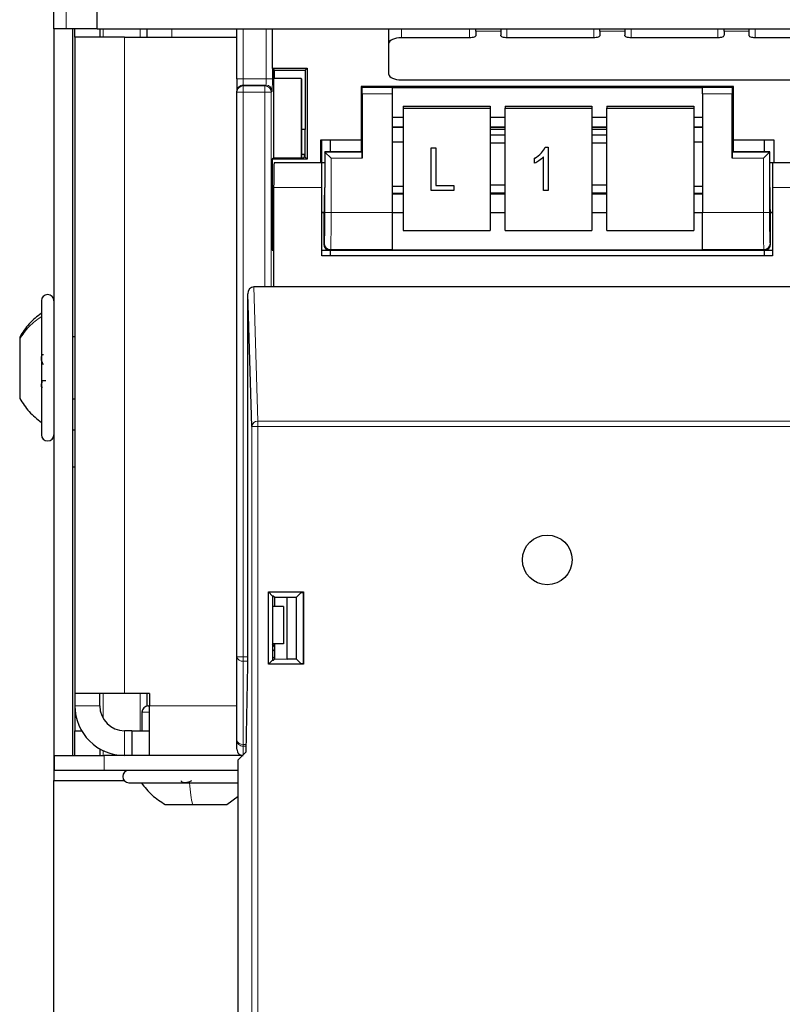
# Model space of a CAD drawing. Header units: millimetres. Extents: x 5 to 418, y 2 to 292.
# Tile 5 of 74: x 73 to 83, y 115 to 128. Entities that reach past the tile are written whole.
import ezdxf

# ---------------------------------------------------------------- set-up
doc = ezdxf.new("R2010")
doc.units = ezdxf.units.MM

msp = doc.modelspace()

# ---------------------------------------------------------------- linework, layer by layer
at = {"color": 7, "linetype": 'Continuous', "lineweight": 25}
for p, q in [((73.7196, 128.1919), (73.7196, 128.7036)), ((73.1363, 128.1919), (73.1363, 128.4419)), ((73.303, 128.1919), (73.1363, 128.1919)), ((73.1363, 128.1919), (73.1363, 118.4252)), ((73.7196, 128.1919), (73.303, 128.1919)), ((73.3863, 128.1919), (73.3863, 118.4336)), ((73.4196, 128.0836), (73.4196, 128.1919)), ((73.7196, 128.1919), (127.553, 128.1919)), ((73.753, 128.1919), (73.753, 128.0836)), ((74.3863, 128.1919), (74.3863, 128.0836)), ((75.5946, 127.523), (75.5946, 128.1919)), ((76.0696, 128.1919), (76.0696, 127.6654)), ((77.6363, 128.0026), (77.6363, 128.1919)), ((78.803, 128.1607), (78.803, 128.1919)), ((78.803, 128.1607), (78.803, 128.1083)), ((79.1363, 128.1919), (79.1363, 128.1607)), ((79.1363, 128.1607), (79.1363, 128.1083)), ((80.4696, 128.1607), (80.4696, 128.1919)), ((80.4696, 128.1607), (80.4696, 128.1083)), ((80.803, 128.1919), (80.803, 128.1607)), ((80.803, 128.1607), (80.803, 128.1083)), ((82.1363, 128.1607), (82.1363, 128.1919)), ((82.1363, 128.1607), (82.1363, 128.1083)), ((82.4696, 128.1919), (82.4696, 128.1607)), ((82.4696, 128.1607), (82.4696, 128.1083)), ((73.4196, 128.0836), (73.4196, 119.2669)), ((74.0863, 128.0836), (73.4196, 128.0836)), ((74.0863, 128.0836), (75.5863, 128.0836)), ((75.5946, 128.0838), (75.5863, 128.0836)), ((78.7196, 128.0731), (77.803, 128.0731)), ((80.3863, 128.0731), (79.2196, 128.0731)), ((82.053, 128.0731), (80.8863, 128.0731)), ((83.7196, 128.0731), (82.553, 128.0731)), ((77.6363, 127.58), (77.6363, 128.0026)), ((76.0696, 127.6654), (76.5392, 127.6654)), ((76.0696, 127.6654), (76.0976, 127.6374)), ((76.0879, 127.6471), (76.0879, 127.5256)), ((76.0976, 127.6374), (76.5113, 127.6374)), ((76.0976, 127.5256), (76.0976, 127.6374)), ((76.5392, 127.6654), (76.5113, 127.6374)), ((76.5113, 127.6374), (76.5113, 126.8426)), ((76.5392, 127.6654), (76.5392, 126.4428)), ((75.5946, 127.523), (75.5946, 127.3564)), ((76.0879, 127.5256), (76.0879, 126.4611)), ((76.4576, 127.5256), (76.0879, 127.5256)), ((76.4576, 127.5256), (76.4576, 126.4618)), ((76.4576, 127.5256), (76.4663, 127.5169)), ((76.4663, 126.4618), (76.4663, 127.5169)), ((77.803, 127.5096), (123.4696, 127.5096)), ((77.2613, 127.4208), (77.2613, 126.7048)), ((77.2759, 127.4062), (77.2613, 127.4208)), ((82.2613, 127.4208), (77.2613, 127.4208)), ((77.678, 127.4077), (81.8446, 127.4077)), ((77.678, 127.4077), (77.678, 127.4062)), ((77.678, 127.4062), (77.678, 127.3229)), ((81.8446, 127.4077), (81.8446, 127.4062)), ((81.8446, 127.3229), (81.8446, 127.4062)), ((82.2467, 127.4062), (82.2613, 127.4208)), ((82.2613, 126.7048), (82.2613, 127.4208)), ((75.5946, 127.3432), (75.5946, 127.3564)), ((75.5946, 119.7598), (75.5946, 127.3432)), ((77.2773, 127.3229), (77.2773, 126.4562)), ((77.678, 127.3229), (77.678, 125.7281)), ((81.8446, 127.3229), (81.8446, 125.7281)), ((82.2453, 126.4562), (82.2453, 127.3229)), ((77.828, 127.1559), (77.828, 127.1269)), ((77.828, 127.1559), (78.9946, 127.1559)), ((77.828, 127.1269), (77.828, 125.4856)), ((77.828, 127.1269), (78.9946, 127.1269)), ((78.9946, 127.1559), (78.9946, 127.1269)), ((78.9946, 127.1269), (78.9946, 125.4856)), ((79.1946, 127.1559), (80.3613, 127.1559)), ((79.1946, 127.1559), (79.1946, 127.1269)), ((79.1946, 127.1269), (80.3613, 127.1269)), ((79.1946, 125.4856), (79.1946, 127.1269)), ((80.3613, 127.1559), (80.3613, 127.1269)), ((80.3613, 127.1269), (80.3613, 125.4856)), ((80.5613, 127.1559), (81.728, 127.1559)), ((80.5613, 127.1559), (80.5613, 127.1269)), ((80.5613, 127.1269), (81.728, 127.1269)), ((80.5613, 125.4856), (80.5613, 127.1269)), ((81.728, 127.1559), (81.728, 127.1269)), ((81.728, 127.1269), (81.728, 125.4856)), ((77.678, 127.0077), (77.828, 127.0077)), ((78.9946, 127.0077), (79.1946, 127.0077)), ((80.3613, 127.0077), (80.5613, 127.0077)), ((81.728, 127.0077), (81.8446, 127.0077)), ((76.5113, 126.8426), (76.4663, 126.8426)), ((76.5096, 126.4725), (76.5113, 126.8426)), ((77.678, 126.874), (77.828, 126.874)), ((78.9946, 126.874), (79.1946, 126.874)), ((79.1946, 126.841), (78.9946, 126.841)), ((80.3613, 126.874), (80.5613, 126.874)), ((80.5613, 126.841), (80.3613, 126.841)), ((81.728, 126.874), (81.8446, 126.874)), ((76.7196, 126.7048), (77.2613, 126.7048)), ((76.7196, 126.3949), (76.7196, 126.7048)), ((76.731, 126.7048), (76.731, 126.3949)), ((76.8446, 126.7048), (76.8446, 126.5422)), ((77.2613, 126.7048), (77.2613, 126.5541)), ((79.1946, 126.765), (78.9946, 126.765)), ((80.5613, 126.765), (80.3613, 126.765)), ((82.2613, 126.5541), (82.2613, 126.7048)), ((82.2613, 126.7048), (82.803, 126.7048)), ((82.678, 126.5422), (82.678, 126.7048)), ((82.803, 126.7048), (82.803, 126.3949)), ((77.678, 126.6754), (77.828, 126.6754)), ((78.2033, 126.5968), (78.2639, 126.5968)), ((78.2033, 126.5965), (78.2033, 126.5968)), ((78.2033, 126.5965), (78.2639, 126.5965)), ((78.2033, 126.022), (78.2033, 126.5965)), ((78.2639, 126.5965), (78.2639, 126.5968)), ((78.2639, 126.5965), (78.2639, 126.0892)), ((78.9946, 126.6626), (79.1946, 126.6626)), ((79.7344, 126.6042), (79.7737, 126.6042)), ((79.7344, 126.6039), (79.7344, 126.6042)), ((79.7344, 126.6039), (79.7737, 126.6039)), ((79.7737, 126.6039), (79.7737, 126.6042)), ((79.7737, 126.6039), (79.7737, 126.022)), ((80.3613, 126.6626), (80.5613, 126.6626)), ((81.728, 126.6754), (81.8446, 126.6754)), ((76.0885, 126.4618), (76.0696, 126.4428)), ((76.0696, 126.4428), (76.0696, 125.2208)), ((76.5392, 126.4428), (76.0696, 126.4428)), ((76.0885, 126.4618), (76.4863, 126.4618)), ((76.4663, 126.5109), (76.4969, 126.5109)), ((76.4863, 126.4618), (76.497, 126.4725)), ((76.4969, 126.5109), (76.497, 126.4725)), ((76.5096, 126.4725), (76.497, 126.4725)), ((76.5392, 126.4428), (76.5096, 126.4725)), ((76.7732, 126.5422), (76.7732, 126.0615)), ((76.7759, 126.5395), (76.7732, 126.5422)), ((77.2613, 126.5422), (76.7732, 126.5422)), ((76.8592, 126.4562), (76.7759, 126.5395)), ((77.2759, 126.5395), (77.2613, 126.5541)), ((77.2613, 126.5541), (77.2613, 126.5422)), ((79.5919, 126.4547), (79.5919, 126.455)), ((79.5919, 126.3876), (79.5919, 126.4547)), ((79.7131, 126.022), (79.7131, 126.4771)), ((82.2467, 126.5395), (82.2613, 126.5541)), ((82.2613, 126.5422), (82.2613, 126.5541)), ((82.7494, 126.5422), (82.2613, 126.5422)), ((82.7467, 126.5395), (82.6634, 126.4562)), ((82.7467, 126.5395), (82.7494, 126.5422)), ((82.7494, 126.0615), (82.7494, 126.5422)), ((76.7363, 126.3949), (76.0938, 126.3949)), ((76.7732, 126.3949), (76.7363, 126.3949)), ((76.7363, 126.0615), (76.7363, 126.3949)), ((82.7863, 126.3949), (82.7494, 126.3949)), ((82.7863, 126.3949), (82.7863, 126.0615)), ((83.4288, 126.3949), (82.7863, 126.3949)), ((76.088, 126.0615), (76.088, 124.7282)), ((76.7363, 125.1449), (76.7363, 126.0615)), ((77.828, 126.0772), (77.678, 126.0772)), ((78.2639, 126.0894), (78.5063, 126.0894)), ((78.2639, 126.0892), (78.5063, 126.0892)), ((78.5063, 126.0892), (78.5063, 126.0894)), ((78.5063, 126.0892), (78.5063, 126.022)), ((79.1946, 126.0946), (78.9946, 126.0946)), ((80.5613, 126.0946), (80.3613, 126.0946)), ((81.8446, 126.0772), (81.728, 126.0772)), ((82.7863, 126.0615), (82.7863, 125.1449)), ((77.828, 125.9805), (77.678, 125.9805)), ((78.5063, 126.022), (78.2033, 126.022)), ((78.9946, 125.9922), (79.1946, 125.9922)), ((79.1946, 125.9805), (78.9946, 125.9805)), ((79.7737, 126.022), (79.7131, 126.022)), ((80.3613, 125.9922), (80.5613, 125.9922)), ((80.5613, 125.9805), (80.3613, 125.9805)), ((81.8446, 125.9805), (81.728, 125.9805)), ((76.7363, 125.7282), (76.7674, 125.7282)), ((76.7613, 125.7282), (76.7363, 125.7282)), ((76.7613, 125.7282), (76.7613, 125.3041)), ((77.678, 125.7281), (77.678, 125.2282)), ((77.678, 125.7253), (77.828, 125.7253)), ((78.9946, 125.7253), (79.1946, 125.7253)), ((80.3613, 125.7253), (80.5613, 125.7253)), ((81.728, 125.7253), (81.8446, 125.7253)), ((81.8446, 125.2282), (81.8446, 125.7281)), ((82.7552, 125.7282), (82.7863, 125.7282)), ((82.7613, 125.3041), (82.7613, 125.7282)), ((82.7863, 125.7282), (82.7613, 125.7282)), ((77.828, 125.4856), (78.9946, 125.4856)), ((79.1946, 125.4856), (80.3613, 125.4856)), ((80.5613, 125.4856), (81.728, 125.4856)), ((76.0696, 125.2208), (76.088, 125.2208)), ((76.7363, 125.2208), (76.8446, 125.2208)), ((82.7863, 125.1449), (76.7363, 125.1449)), ((76.8446, 125.2208), (76.8446, 125.1449)), ((76.8446, 125.2208), (82.678, 125.2208)), ((77.678, 125.2282), (77.678, 125.2272)), ((77.678, 125.2272), (81.8446, 125.2272)), ((81.8446, 125.2282), (81.8446, 125.2272)), ((82.678, 125.1449), (82.678, 125.2208)), ((82.678, 125.2208), (82.7863, 125.2208)), ((76.088, 124.7282), (75.8219, 124.7282)), ((83.4346, 124.7282), (76.088, 124.7282)), ((75.7931, 122.8518), (75.7393, 124.6328)), ((75.7393, 119.6449), (75.7393, 124.6328)), ((72.9696, 124.5419), (72.9696, 122.7419)), ((72.678, 124.0544), (72.678, 124.0292)), ((73.4196, 124.0586), (73.3863, 124.0586)), ((72.678, 124.0292), (72.678, 123.2294)), ((73.0283, 123.4651), (72.9696, 123.4651)), ((73.3863, 123.2252), (73.4196, 123.2252)), ((73.3863, 122.8086), (73.4196, 122.8086)), ((73.4196, 122.3086), (73.3863, 122.3086)), ((76.0191, 119.6593), (76.0191, 120.6305)), ((76.0191, 120.6305), (76.4903, 120.6305)), ((76.0191, 120.6305), (76.0743, 120.5752)), ((76.459, 120.6247), (76.3959, 120.5615)), ((76.459, 120.6247), (76.4845, 120.6247)), ((76.4903, 120.6305), (76.4845, 120.6247)), ((76.4845, 120.6247), (76.4845, 119.6651)), ((76.4903, 120.6305), (76.4903, 119.6593)), ((76.0743, 120.5752), (76.0743, 119.7145)), ((76.088, 120.5752), (76.0743, 120.5752)), ((76.088, 120.5752), (76.1046, 120.5586)), ((76.1046, 120.5586), (76.2713, 120.5615)), ((76.1046, 120.4336), (76.1046, 120.5586)), ((76.2713, 120.5615), (76.3959, 120.5615)), ((76.2713, 119.7282), (76.2713, 120.5615)), ((76.3959, 119.7282), (76.3959, 120.5615)), ((76.2196, 120.4336), (76.0743, 120.4336)), ((76.2196, 120.4336), (76.2196, 119.9336)), ((76.1046, 119.8925), (76.0743, 119.935)), ((76.2196, 119.9336), (76.0743, 119.9336)), ((76.0743, 119.8613), (76.1046, 119.8297)), ((76.1046, 119.7311), (76.1046, 119.9336)), ((75.5946, 118.6414), (75.5946, 119.7598)), ((76.0191, 119.6593), (76.0743, 119.7145)), ((76.1046, 119.7318), (76.0743, 119.7621)), ((76.0743, 119.7145), (76.088, 119.7145)), ((76.1046, 119.7311), (76.088, 119.7145)), ((76.1046, 119.7311), (76.2713, 119.7282)), ((76.3959, 119.7282), (76.2713, 119.7282)), ((76.3959, 119.7282), (76.459, 119.6651)), ((75.719, 118.4812), (75.7393, 119.6449)), ((76.4903, 119.6593), (76.0191, 119.6593)), ((76.4845, 119.6651), (76.459, 119.6651)), ((76.4903, 119.6593), (76.4845, 119.6651)), ((74.0863, 119.2669), (73.4196, 119.2669)), ((73.4196, 119.2669), (73.4196, 119.1002)), ((73.753, 119.1002), (73.753, 119.2669)), ((74.4196, 119.2669), (74.0863, 119.2669)), ((74.3863, 119.2669), (74.3863, 119.0986)), ((74.4196, 119.2669), (74.4196, 119.1002)), ((73.4196, 119.1002), (73.4196, 118.7669)), ((74.403, 119.1002), (74.4196, 119.1002)), ((74.4196, 118.4336), (74.4196, 119.1002)), ((74.3196, 119.0169), (74.3196, 118.7669)), ((73.4196, 118.7669), (73.5089, 118.7669)), ((73.4196, 118.4336), (73.4196, 118.7669)), ((74.1839, 118.7669), (74.0863, 118.7669)), ((74.1839, 118.7669), (74.1839, 118.4336)), ((74.1839, 118.7669), (74.4196, 118.7669)), ((75.5946, 118.5169), (75.5946, 118.6414)), ((73.753, 118.5229), (73.753, 118.4336)), ((73.1363, 118.4252), (73.1363, 118.1002)), ((73.1363, 118.4252), (73.1499, 118.4252)), ((73.1446, 118.2336), (73.1446, 118.4252)), ((73.1499, 118.4336), (73.8113, 118.4336)), ((75.6714, 118.4336), (73.8113, 118.4336)), ((75.6113, 118.3735), (75.719, 118.4812)), ((75.6113, 104.8116), (75.6113, 118.3735)), ((73.8113, 118.2336), (73.1446, 118.2336)), ((75.6113, 118.2336), (73.8113, 118.2336)), ((73.1363, 108.7669), (73.1363, 118.1002)), ((73.1363, 118.1002), (74.078, 118.1002)), ((74.1446, 118.0669), (75.6113, 118.0669)), ((75.4571, 117.7752), (75.6113, 117.8862)), ((74.6321, 117.7752), (74.9971, 117.7752)), ((74.9971, 117.7752), (75.4571, 117.7752))]:
    msp.add_line(p, q, dxfattribs=at)
at = {"color": 7, "linetype": 'Continuous', "lineweight": 18}
for p, q in [((73.303, 128.4419), (73.303, 128.1919)), ((73.7976, 128.1919), (73.7976, 128.0836)), ((74.297, 128.1919), (74.297, 128.0836)), ((74.7196, 128.0836), (74.7196, 128.1919)), ((75.678, 128.1919), (75.678, 127.523)), ((75.9871, 127.523), (75.9871, 128.1919)), ((77.803, 128.1919), (77.803, 128.0731)), ((78.7196, 128.1919), (78.7196, 128.0731)), ((78.803, 128.1607), (79.1363, 128.1607)), ((79.2196, 128.1919), (79.2196, 128.0731)), ((80.3863, 128.1919), (80.3863, 128.0731)), ((80.4696, 128.1607), (80.803, 128.1607)), ((80.8863, 128.1919), (80.8863, 128.0731)), ((82.053, 128.1919), (82.053, 128.0731)), ((82.1363, 128.1607), (82.4696, 128.1607)), ((82.553, 128.1919), (82.553, 128.0731)), ((74.0863, 128.0836), (74.0863, 119.2669)), ((76.0704, 127.6646), (76.0704, 127.523)), ((75.5946, 127.523), (75.678, 127.523)), ((75.678, 127.523), (75.9871, 127.523)), ((75.678, 127.523), (75.678, 127.4397)), ((75.9871, 127.523), (76.0704, 127.523)), ((75.678, 127.4397), (75.678, 127.4265)), ((75.9842, 127.4397), (75.678, 127.4397)), ((75.678, 127.4265), (75.678, 127.3432)), ((75.678, 127.4265), (75.9711, 127.4265)), ((75.9711, 127.4265), (75.9842, 127.4397)), ((75.9711, 127.4265), (75.9711, 127.3432)), ((77.2759, 127.4062), (77.678, 127.4062)), ((81.8446, 127.4062), (82.2467, 127.4062)), ((75.678, 127.3432), (75.5946, 127.3432)), ((75.678, 127.3432), (75.678, 119.7598)), ((75.9711, 127.3432), (75.678, 127.3432)), ((76.0544, 127.3432), (75.9711, 127.3432)), ((75.9711, 124.7282), (75.9711, 127.3432)), ((76.0675, 127.3564), (76.0544, 127.3432)), ((76.0544, 127.3432), (76.0544, 124.7282)), ((77.678, 127.3229), (77.2773, 127.3229)), ((82.2453, 127.3229), (81.8446, 127.3229)), ((77.678, 126.876), (77.828, 126.876)), ((78.9946, 126.876), (79.1946, 126.876)), ((80.3613, 126.876), (80.5613, 126.876)), ((81.728, 126.876), (81.8446, 126.876)), ((76.7759, 126.5395), (77.2759, 126.5395)), ((76.7759, 125.7281), (76.7759, 126.5395)), ((77.2773, 126.4562), (76.8592, 126.4562)), ((76.8592, 126.4562), (76.8592, 125.7281)), ((82.6634, 126.4562), (82.2453, 126.4562)), ((82.2467, 126.5395), (82.7467, 126.5395)), ((82.6634, 125.7281), (82.6634, 126.4562)), ((82.7467, 126.5395), (82.7467, 125.7281)), ((76.7363, 126.0615), (76.088, 126.0615)), ((83.4346, 126.0615), (82.7863, 126.0615)), ((77.678, 125.9727), (77.828, 125.9727)), ((78.9946, 125.9727), (79.1946, 125.9727)), ((80.3613, 125.9727), (80.5613, 125.9727)), ((81.728, 125.9727), (81.8446, 125.9727)), ((76.8592, 125.7281), (76.7759, 125.7281)), ((76.8592, 125.7281), (77.678, 125.7281)), ((81.8446, 125.7281), (82.6634, 125.7281)), ((82.7467, 125.7281), (82.6634, 125.7281)), ((76.7613, 125.3041), (76.7687, 125.3115)), ((82.7539, 125.3115), (82.7613, 125.3041)), ((76.852, 125.2282), (76.8446, 125.2208)), ((77.678, 125.2282), (76.852, 125.2282)), ((82.6705, 125.2282), (81.8446, 125.2282)), ((82.678, 125.2208), (82.6705, 125.2282)), ((75.8219, 124.7282), (75.8765, 122.924)), ((75.8765, 122.8518), (75.8765, 122.924)), ((75.8765, 122.924), (83.6461, 122.924)), ((75.7931, 104.6297), (75.7931, 122.8518)), ((75.8765, 122.8518), (75.7931, 122.8518)), ((75.8765, 122.8518), (75.8765, 104.6297)), ((83.6461, 122.8518), (75.8765, 122.8518)), ((75.678, 119.7598), (75.5946, 119.7598)), ((75.678, 119.7598), (75.7393, 119.7598)), ((75.678, 119.7598), (75.678, 119.7009)), ((75.7393, 119.7009), (75.678, 119.7009)), ((75.678, 119.7009), (75.678, 118.5825)), ((73.7976, 119.2669), (73.7976, 118.9336)), ((74.297, 119.2669), (74.297, 118.7669)), ((73.753, 119.1002), (73.4196, 119.1002)), ((74.4196, 119.1002), (75.5946, 119.1002)), ((74.3196, 119.0169), (74.4196, 119.0169)), ((74.0863, 118.7669), (74.0863, 118.4336)), ((73.7976, 118.4993), (73.7976, 118.4336)), ((75.678, 118.5825), (75.7208, 118.5825)), ((75.678, 118.5825), (75.678, 118.5581)), ((75.7203, 118.5581), (75.678, 118.5581)), ((75.678, 118.5581), (75.678, 118.4401)), ((73.8113, 118.4336), (73.8113, 118.2336))]:
    msp.add_line(p, q, dxfattribs=at)
at = {"color": 7, "linetype": 'Continuous', "lineweight": 25, "flags": 128}
for points in [[(77.803, 128.0731), (77.7704, 128.0717), (77.7392, 128.0677), (77.7104, 128.0612), (77.6851, 128.0525), (77.6644, 128.0418), (77.649, 128.0296), (77.6395, 128.0164), (77.6363, 128.0026)], [(78.803, 128.1083), (78.8014, 128.1014), (78.7966, 128.0948), (78.7889, 128.0887), (78.7786, 128.0834), (78.7659, 128.079), (78.7515, 128.0758), (78.7359, 128.0738), (78.7196, 128.0731)], [(79.2196, 128.0731), (79.2034, 128.0738), (79.1877, 128.0758), (79.1733, 128.079), (79.1607, 128.0834), (79.1503, 128.0887), (79.1426, 128.0948), (79.1379, 128.1014), (79.1363, 128.1083)], [(80.4696, 128.1083), (80.468, 128.1014), (80.4633, 128.0948), (80.4556, 128.0887), (80.4452, 128.0834), (80.4326, 128.079), (80.4182, 128.0758), (80.4026, 128.0738), (80.3863, 128.0731)], [(80.8863, 128.0731), (80.87, 128.0738), (80.8544, 128.0758), (80.84, 128.079), (80.8274, 128.0834), (80.817, 128.0887), (80.8093, 128.0948), (80.8046, 128.1014), (80.803, 128.1083)], [(82.1363, 128.1083), (82.1347, 128.1014), (82.13, 128.0948), (82.1223, 128.0887), (82.1119, 128.0834), (82.0993, 128.079), (82.0849, 128.0758), (82.0692, 128.0738), (82.053, 128.0731)], [(82.553, 128.0731), (82.5367, 128.0738), (82.5211, 128.0758), (82.5067, 128.079), (82.494, 128.0834), (82.4837, 128.0887), (82.476, 128.0948), (82.4712, 128.1014), (82.4696, 128.1083)], [(77.6363, 127.58), (77.6395, 127.5663), (77.649, 127.5531), (77.6644, 127.5409), (77.6851, 127.5302), (77.7104, 127.5215), (77.7392, 127.515), (77.7704, 127.5109), (77.803, 127.5096)]]:
    msp.add_lwpolyline(points, dxfattribs=at)
at = {"color": 7, "linetype": 'Continuous', "lineweight": 25}
msp.add_circle((79.7613, 121.0615), 0.3333, dxfattribs=at)
at = {"color": 7, "linetype": 'Continuous', "lineweight": 18}
for centre, radius, start, end in [((75.678, 127.3564), 0.0833, 89.99564, 179.99564), ((75.678, 127.3432), 0.0833, 89.99564, 179.99564), ((75.971, 127.3432), 0.0834, 0.02044, 89.97956), ((75.9842, 127.3563), 0.0834, 0.02044, 89.97956), ((76.8521, 125.3116), 0.0834, 180.02044, 269.97956), ((82.6705, 125.3116), 0.0834, 270.02044, 359.97956), ((75.872, 122.8449), 0.0792, 86.77579, 175.01964), ((75.6675, 119.7746), 0.0744, 191.42175, 278.04947), ((75.6675, 118.6561), 0.0744, 191.42175, 278.04947), ((75.678, 118.6414), 0.0833, 180.00436, 270.00436)]:
    msp.add_arc(centre, radius, start, end, dxfattribs=at)
at = {"color": 7, "linetype": 'Continuous', "lineweight": 25}
for centre, radius, start, end in [((73.053, 124.5419), 0.0833, 360, 180), ((73.053, 122.7419), 0.0833, 180, 0), ((74.0863, 119.1002), 0.6667, 180, 270), ((74.0863, 119.1002), 0.3333, 180, 270), ((74.403, 119.0169), 0.0833, 90, 180), ((74.1446, 118.1502), 0.0833, 90, 270)]:
    msp.add_arc(centre, radius, start, end, dxfattribs=at)
at = {"color": 7, "linetype": 'Continuous', "lineweight": 18}
for centre, major_axis, ratio, start_param, end_param in [((75.9842, 127.523), (0, 0.0833), 0.0349101, 3.1590459, 4.712389), ((76.0675, 127.523), (0, 0.1667), 0.0174551, 3.1590459, 4.712389), ((76.7686, 125.7281), (0, 0.4167), 0.0174551, 3.1590459, 4.712389), ((76.8519, 125.7281), (0, 0.5), 0.0145459, 3.1590459, 4.712389), ((82.6707, 125.7281), (0, 0.5), 0.0145459, 1.5707963, 3.1241394), ((82.754, 125.7281), (0, 0.4167), 0.0174551, 1.5707963, 3.1241394)]:
    msp.add_ellipse(centre, major_axis=major_axis, ratio=ratio, start_param=start_param, end_param=end_param, dxfattribs=at)
at = {"color": 7, "linetype": 'Continuous', "lineweight": 25}
for centre, major_axis, ratio, start_param, end_param in [((77.2758, 127.3229), (0, 0.0833), 0.0174551, 4.712389, 6.265732), ((82.2467, 127.3229), (0, 0.0833), 0.0174551, 0.0174533, 1.5707963), ((77.2758, 126.4562), (0, 0.0833), 0.0174551, 4.712389, 6.265732), ((82.2467, 126.4562), (0, 0.0833), 0.0174551, 0.0174533, 1.5707963), ((76.0938, 126.0615), (0, 0.3333), 0.0174551, 0, 1.5707963), ((76.7674, 126.0615), (0, 0.3333), 0.0174551, 3.1415927, 4.712389), ((82.7552, 126.0615), (0, 0.3333), 0.0174551, 1.5707963, 3.1415927), ((76.8446, 125.3041), (-0.0589, -0.0589), 0.9996955, 5.4979394, 7.0684312), ((82.6779, 125.3041), (0.0589, -0.0589), 0.9996955, 5.4979394, 7.0684312), ((75.8226, 124.632), (-0.0029, 0.0962), 0.8659265, 6.2570117, 7.8190817), ((75.678, 118.5169), (0, 0.0833), 0.9998477, 1.5707963, 3.1415927)]:
    msp.add_ellipse(centre, major_axis=major_axis, ratio=ratio, start_param=start_param, end_param=end_param, dxfattribs=at)
for points, knots in [([(79.5919, 126.455), (79.625, 126.4771), (79.6842, 126.5164), (79.7191, 126.5774), (79.7344, 126.6042)], [0, 0, 0, 0, 0.5602037, 1, 1, 1, 1]), ([(79.5919, 126.4547), (79.625, 126.4768), (79.6842, 126.5161), (79.7191, 126.5771), (79.7344, 126.6039)], [0, 0, 0, 0, 0.56020373, 1, 1, 1, 1]), ([(79.7131, 126.4771), (79.6928, 126.4573), (79.6565, 126.4219), (79.6116, 126.3981), (79.5919, 126.3876)], [0, 0, 0, 0, 0.5597552, 1, 1, 1, 1]), ([(72.9696, 124.3751), (72.9118, 124.33), (72.7962, 124.2398), (72.7174, 124.1162), (72.678, 124.0544)], [0, 0, 0, 0, 0.5, 1, 1, 1, 1]), ([(72.9982, 123.6826), (72.9942, 123.6875), (72.9865, 123.6973), (72.9773, 123.7194), (72.9711, 123.7449), (72.9689, 123.7713), (72.9711, 123.7945), (72.9772, 123.8111), (72.9864, 123.8203), (72.9942, 123.8198), (72.9982, 123.8196)], [0, 0, 0, 0, 0.1252217, 0.2494831, 0.3743256, 0.4990628, 0.6238964, 0.749388, 0.8744406, 1, 1, 1, 1]), ([(72.9828, 123.3756), (72.9811, 123.3754), (72.9761, 123.375), (72.9712, 123.3834), (72.9688, 123.4003), (72.9712, 123.4235), (72.9763, 123.4466), (72.9816, 123.4599), (72.9837, 123.4651)], [0, 0, 0, 0, 0.1057938, 0.2975313, 0.4891215, 0.6808639, 0.8736139, 1, 1, 1, 1]), ([(72.678, 123.2295), (72.7174, 123.1676), (72.7962, 123.044), (72.9118, 122.9538), (72.9696, 122.9087)], [0, 0, 0, 0, 0.5, 1, 1, 1, 1]), ([(74.3113, 118.0669), (74.3564, 118.0091), (74.4467, 117.8935), (74.5703, 117.8147), (74.6321, 117.7752)], [0, 0, 0, 0, 0.50000018, 1, 1, 1, 1]), ([(74.9857, 118.0954), (74.9804, 118.0915), (74.9699, 118.0837), (74.9471, 118.0745), (74.9214, 118.0684), (74.8954, 118.0662), (74.873, 118.0684), (74.8575, 118.0745), (74.8497, 118.0837), (74.851, 118.0915), (74.8517, 118.0954)], [0, 0, 0, 0, 0.1251933, 0.24943846, 0.37427938, 0.49902445, 0.62386859, 0.74936876, 0.87443044, 1, 1, 1, 1])]:
    msp.add_open_spline(points, degree=3, knots=knots, dxfattribs=at)
at = {"color": 7, "linetype": 'Continuous', "lineweight": 18}
for points in [[(72.9696, 124.3305), (72.9118, 124.2881), (72.7962, 124.2034), (72.7174, 124.0873), (72.678, 124.0292)], [(74.9601, 118.0669), (74.9653, 118.0091), (74.9757, 117.8935), (74.99, 117.8147), (74.9971, 117.7752)]]:
    msp.add_open_spline(points, degree=3, dxfattribs=at)

doc.saveas('drawing.dxf')
